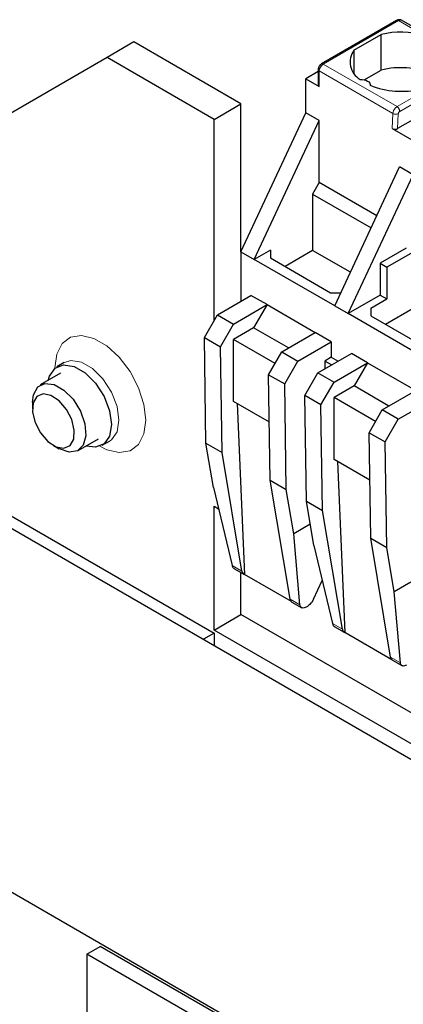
# Model space of a CAD drawing. Header units: millimetres. Extents: x 5 to 418, y 2 to 292.
# Tile 31 of 36: x 340 to 348, y 108 to 129. Entities that reach past the tile are written whole.
import ezdxf

# ---------------------------------------------------------------- set-up
doc = ezdxf.new("R2010")
doc.units = ezdxf.units.MM

msp = doc.modelspace()

# ---------------------------------------------------------------- linework, layer by layer
at = {"color": 7, "linetype": 'Continuous', "lineweight": 25}
for p, q in [((347.6237, 128.8633), (346.0344, 127.9458)), ((347.7237, 128.8653), (347.7209, 128.8668)), ((349.2818, 127.9658), (347.7237, 128.8653)), ((346.7194, 128.2325), (347.2963, 128.5656)), ((347.2963, 127.8144), (347.2963, 128.5656)), ((342.0722, 128.4071), (341.5065, 128.0806)), ((344.3349, 127.1009), (342.0722, 128.4071)), ((346.7194, 128.2325), (346.7194, 127.7492)), ((341.5065, 128.0806), (339.2438, 126.7739)), ((343.7693, 126.7743), (341.5065, 128.0806)), ((345.9661, 127.8276), (345.9661, 127.5009)), ((346.9396, 127.6085), (347.2963, 127.8144)), ((345.9661, 127.7813), (345.7067, 127.6316)), ((345.7067, 127.6316), (345.9896, 127.4683)), ((345.7067, 126.913), (345.7067, 127.6316)), ((347.0664, 127.4923), (347.0664, 127.501)), ((349.3399, 127.5573), (347.6442, 126.5784)), ((343.7693, 126.7743), (344.3349, 127.1009)), ((344.3349, 123.9803), (344.3349, 127.1009)), ((343.7693, 122.5284), (343.7693, 126.7743)), ((344.3349, 123.9803), (345.7067, 126.913)), ((345.9896, 126.7497), (345.7067, 126.913)), ((344.6178, 123.817), (345.9896, 126.7497)), ((345.9896, 125.4433), (345.9896, 126.7497)), ((347.531, 126.5784), (348.1251, 126.2355)), ((346.3148, 122.8374), (347.6866, 125.77)), ((347.9695, 125.6068), (347.6866, 125.77)), ((346.5977, 122.6741), (347.9695, 125.6068)), ((345.9896, 125.4433), (345.8482, 125.1983)), ((347.2055, 124.7414), (345.9896, 125.4433)), ((345.8482, 125.1983), (345.8482, 124.0062)), ((345.8482, 125.1983), (347.0852, 124.4842)), ((344.3349, 123.9803), (344.3349, 122.9366)), ((344.3349, 123.9803), (344.6178, 123.817)), ((344.9572, 124.013), (344.6178, 123.817)), ((344.9572, 124.013), (344.9572, 123.8497)), ((345.8482, 124.0062), (345.2672, 123.6708)), ((346.6461, 123.5455), (345.8482, 124.0062)), ((347.8281, 124.0553), (347.2765, 123.7369)), ((347.9695, 123.9737), (347.4179, 123.6553)), ((346.3148, 122.8374), (344.6178, 123.817)), ((344.9572, 123.8497), (346.23, 123.1149)), ((347.2765, 123.7369), (347.2765, 123.0659)), ((347.2765, 123.7369), (347.4179, 123.6553)), ((347.4179, 123.6553), (347.4179, 122.9843)), ((343.84, 122.6509), (344.5471, 123.0591)), ((344.8865, 122.8632), (344.5471, 123.0591)), ((346.23, 123.1149), (346.4447, 123.1149)), ((347.2765, 123.0659), (346.5977, 122.6741)), ((347.2765, 123.0659), (347.4179, 122.9843)), ((344.1794, 122.4549), (344.8865, 122.8632)), ((344.8865, 122.8632), (344.6036, 122.3733)), ((344.8865, 122.8632), (345.9047, 122.2753)), ((346.3148, 122.8374), (346.5977, 122.6741)), ((347.0785, 122.7884), (347.4179, 122.9843)), ((343.562, 122.1694), (343.84, 122.6509)), ((343.84, 122.6509), (344.1794, 122.4549)), ((348.4362, 121.6127), (346.5977, 122.6741)), ((347.0785, 122.7884), (347.0785, 122.6251)), ((347.0785, 122.6251), (348.3513, 121.8903)), ((347.9695, 122.7816), (347.3885, 122.4462)), ((343.9014, 121.9735), (344.1794, 122.4549)), ((344.6036, 122.3733), (344.1794, 122.1283)), ((345.339, 121.9487), (344.6036, 122.3733)), ((345.1976, 121.8671), (345.9047, 122.2753)), ((346.2441, 122.0794), (345.9047, 122.2753)), ((343.562, 122.1694), (343.9014, 121.9735)), ((343.596, 119.941), (343.562, 122.1694)), ((345.0562, 121.6222), (344.1794, 122.1283)), ((344.1794, 120.8219), (344.1794, 122.1283)), ((345.537, 121.6712), (346.2441, 122.0794)), ((346.2441, 122.0794), (346.2441, 121.7528)), ((343.9354, 119.7451), (343.9014, 121.9735)), ((344.9196, 121.3856), (345.1976, 121.8671)), ((345.1976, 121.8671), (345.537, 121.6712)), ((345.9613, 121.4263), (346.6684, 121.8345)), ((347.0078, 121.6385), (346.6684, 121.8345)), ((340.6043, 121.6413), (340.4487, 121.5515)), ((345.259, 121.1897), (345.537, 121.6712)), ((346.2441, 121.7528), (346.1056, 121.6728)), ((346.1056, 121.6728), (346.1056, 121.5096)), ((346.2469, 121.5912), (346.1056, 121.6728)), ((346.2441, 121.7528), (346.3855, 121.6712)), ((346.3007, 121.2303), (347.0078, 121.6385)), ((347.0078, 121.6385), (346.725, 121.1486)), ((347.0078, 121.6385), (348.026, 121.0507)), ((340.5267, 121.4164), (340.0967, 121.1681)), ((344.9196, 121.3856), (345.259, 121.1897)), ((344.9536, 119.1573), (344.9196, 121.3856)), ((345.6833, 120.9448), (345.9613, 121.4263)), ((345.9613, 121.4263), (346.3007, 121.2303)), ((345.293, 118.9614), (345.259, 121.1897)), ((346.0227, 120.7488), (346.3007, 121.2303)), ((346.725, 121.1486), (346.3007, 120.9037)), ((347.4603, 120.7241), (346.725, 121.1486)), ((347.3189, 120.6425), (348.026, 121.0507)), ((339.9309, 120.8018), (339.9309, 120.6616)), ((344.9349, 120.3857), (344.1794, 120.8219)), ((344.2529, 120.7794), (344.4101, 117.166)), ((346.0227, 120.7488), (345.6833, 120.9448)), ((345.7173, 118.7164), (345.6833, 120.9448)), ((346.0567, 118.5205), (346.0227, 120.7488)), ((347.1775, 120.3976), (346.3007, 120.9037)), ((346.3007, 119.5973), (346.3007, 120.9037)), ((347.6583, 120.4466), (348.3655, 120.8548)), ((347.0409, 120.161), (347.3189, 120.6425)), ((347.6583, 120.4466), (347.3189, 120.6425)), ((347.3804, 119.9651), (347.6583, 120.4466)), ((347.0409, 120.161), (347.3804, 119.9651)), ((347.0749, 117.9327), (347.0409, 120.161)), ((340.8966, 119.7824), (341.3267, 120.0307)), ((341.4047, 119.8956), (341.5602, 119.9854)), ((343.596, 119.941), (343.9354, 119.7451)), ((343.7523, 119.0075), (343.596, 119.941)), ((347.4143, 117.7367), (347.3804, 119.9651)), ((340.3751, 119.8922), (340.4965, 119.8221)), ((344.3554, 117.237), (343.9354, 119.7451)), ((347.0562, 119.1611), (346.3007, 119.5973)), ((346.3742, 119.5548), (346.5314, 115.9414)), ((344.9536, 119.1573), (345.293, 118.9614)), ((345.3736, 116.6492), (344.9536, 119.1573)), ((343.7523, 119.0075), (344.1468, 117.3574)), ((345.4493, 118.0278), (345.293, 118.9614)), ((345.7173, 118.7164), (346.0567, 118.5205)), ((345.8736, 117.7829), (345.7173, 118.7164)), ((339.2438, 118.5431), (343.7693, 115.9306)), ((343.7693, 118.6089), (343.8601, 118.5564)), ((343.7693, 115.996), (343.7693, 118.6089)), ((346.4767, 116.0124), (346.0567, 118.5205)), ((338.9609, 118.4452), (361.5884, 105.3827)), ((345.7988, 118.2295), (345.4493, 118.0278)), ((345.5822, 116.5288), (345.4493, 118.0278)), ((347.0749, 117.9327), (347.4143, 117.7367)), ((347.4949, 115.4246), (347.0749, 117.9327)), ((345.8736, 117.7829), (346.2681, 116.1328)), ((347.5707, 116.8032), (347.4143, 117.7367)), ((344.1837, 117.2944), (344.3947, 117.1725)), ((344.3349, 116.3225), (344.3349, 117.207)), ((345.3995, 116.5949), (344.4101, 117.166)), ((345.8659, 116.6439), (346.0505, 117.043)), ((347.9201, 117.0049), (347.5707, 116.8032)), ((347.7035, 115.3042), (347.5707, 116.8032)), ((345.4129, 116.5847), (345.624, 116.4629)), ((345.7373, 116.4951), (345.7112, 116.4801)), ((343.7693, 115.996), (344.3349, 116.3225)), ((357.3457, 108.8116), (344.3349, 116.3225)), ((357.3457, 108.1584), (343.7693, 115.996)), ((346.305, 116.0697), (346.516, 115.9479)), ((343.7693, 115.9306), (343.543, 115.8)), ((343.7693, 115.9306), (343.7693, 115.6694)), ((347.5208, 115.3703), (346.5314, 115.9414)), ((347.5342, 115.3601), (347.7453, 115.2382)), ((332.3141, 114.6081), (354.9415, 101.5455)), ((341.0823, 109.1545), (341.3651, 109.3177)), ((345.8906, 106.7052), (341.3651, 109.3177)), ((341.0823, 109.1545), (341.0823, 105.6002)), ((345.6077, 106.5419), (341.0823, 109.1545))]:
    msp.add_line(p, q, dxfattribs=at)
at = {"color": 7, "linetype": 'Continuous', "lineweight": 18}
for p, q in [((347.6637, 128.8594), (346.0744, 127.9419)), ((347.6637, 128.8594), (348.2066, 128.546)), ((347.6321, 127.0426), (346.0744, 127.9419)), ((349.2215, 127.9601), (347.6321, 127.0426)), ((349.2779, 127.8588), (347.6886, 126.9413)), ((345.9896, 127.4683), (345.9896, 127.7949)), ((345.9896, 127.7949), (347.5458, 126.8965)), ((347.5458, 126.8965), (347.531, 126.5784)), ((347.6589, 126.8931), (347.6442, 126.5784)), ((344.3554, 117.237), (344.1468, 117.3574)), ((345.3736, 116.6492), (345.5822, 116.5288)), ((346.4767, 116.0124), (346.2681, 116.1328)), ((347.4949, 115.4246), (347.7035, 115.3042))]:
    msp.add_line(p, q, dxfattribs=at)
at = {"color": 7, "linetype": 'Continuous', "lineweight": 25, "flags": 128}
for points in [[(346.8517, 127.6162), (346.8946, 127.6153), (346.9361, 127.6092), (346.9744, 127.5982), (347.0078, 127.5827), (347.0347, 127.5634), (347.0538, 127.5413), (347.0644, 127.5173), (347.0658, 127.4925)], [(340.265, 121.2653), (340.2915, 121.3572), (340.4088, 121.5243), (340.5887, 121.5947), (340.8093, 121.5601), (341.0441, 121.4245), (341.2647, 121.2045), (341.4445, 120.9264), (341.5619, 120.6238), (341.6027, 120.3333), (341.5619, 120.0899), (341.4445, 119.9228), (341.2647, 119.8524), (341.0649, 119.8796)], [(339.9309, 120.8018), (339.951, 120.9626), (340.0417, 121.1262), (340.1939, 121.2019), (340.387, 121.1794), (340.5949, 121.0619), (340.7895, 120.8651), (340.9445, 120.6157), (341.0391, 120.3473), (341.0604, 120.0962), (341.0056, 119.8963), (340.882, 119.7746), (340.7064, 119.7475), (340.5024, 119.8187), (340.4965, 119.8221)], [(339.9467, 120.7878), (339.9344, 120.5952), (339.9893, 120.3737), (340.1029, 120.157), (340.258, 119.978), (340.4309, 119.8641), (340.5953, 119.8325), (340.7262, 119.8882), (340.8036, 120.0225), (340.8158, 120.2151), (340.761, 120.4366), (340.6474, 120.6533), (340.4923, 120.8323), (340.3194, 120.9462), (340.155, 120.9778), (340.0241, 120.9221), (339.9467, 120.7878)]]:
    msp.add_lwpolyline(points, dxfattribs=at)
at = {"color": 7, "linetype": 'Continuous', "lineweight": 18, "flags": 128}
for points in [[(340.4063, 121.5302), (340.4451, 121.8197), (340.5585, 122.0409), (340.7372, 122.1759), (340.9668, 122.2138), (341.2286, 122.1514), (341.5016, 121.9938), (341.7634, 121.7539), (341.993, 121.4509), (342.1717, 121.1096), (342.2851, 120.7575), (342.3239, 120.4231), (342.2851, 120.1336), (342.1717, 119.9124), (341.993, 119.7774), (341.7634, 119.7395), (341.5016, 119.8019), (341.3581, 119.8735)], [(340.605, 121.6417), (340.7443, 121.6845), (340.9649, 121.6499), (341.1996, 121.5143), (341.4203, 121.2943), (341.6001, 121.0162), (341.7175, 120.7136), (341.7582, 120.4231), (341.7175, 120.1797), (341.6001, 120.0126), (341.5559, 119.983)]]:
    msp.add_lwpolyline(points, dxfattribs=at)
at = {"color": 7, "linetype": 'Continuous', "lineweight": 18}
for centre, radius, start, end in [((347.6403, 128.8266), 0.0402, 54.38242, 114.30712), ((347.6993, 128.8091), 0.0616, 69.54035, 125.3164), ((346.0044, 127.8303), 0.0383, 184.029, 247.26371), ((346.1738, 127.7865), 0.1844, 122.60548, 177.39452), ((346.051, 127.9092), 0.0402, 54.38302, 114.30029), ((347.6054, 126.998), 0.1177, 239.57679, 297.00451)]:
    msp.add_arc(centre, radius, start, end, dxfattribs=at)
at = {"color": 7, "linetype": 'Continuous', "lineweight": 25}
for centre, radius, start, end in [((347.7139, 126.814), 1.8007, 74.1203, 103.4118), ((347.0664, 127.9847), 0.4265, 144.4624, 239.77495), ((347.7113, 126.1163), 1.7481, 68.0778, 103.73614), ((346.0062, 127.5049), 0.0402, 185.6948, 245.62534), ((347.7185, 129.1142), 1.7481, 248.0778, 283.73614), ((344.437, 117.2433), 0.0818, 184.44574, 250.85107), ((345.4588, 116.6569), 0.0855, 185.17353, 237.54852), ((346.5583, 116.0187), 0.0818, 184.44574, 250.85107), ((347.5801, 115.4323), 0.0855, 185.17353, 237.54852)]:
    msp.add_arc(centre, radius, start, end, dxfattribs=at)
msp.add_ellipse((347.5876, 126.6111), major_axis=(0.0801, -0.0001), ratio=0.5772866, start_param=3.928362, end_param=5.4991583, dxfattribs=at)
for points, knots in [([(347.7214, 128.8665), (347.7136, 128.8699), (347.6982, 128.8766), (347.672, 128.8783), (347.6462, 128.8743), (347.6311, 128.8669), (347.6237, 128.8633)], [0, 0, 0, 0, 0.26076134, 0.51931612, 0.76783571, 1, 1, 1, 1]), ([(346.0344, 127.9458), (346.0244, 127.9388), (346.0028, 127.9236), (345.9782, 127.8869), (345.967, 127.8527), (345.9663, 127.8321), (345.9661, 127.8276)], [0, 0, 0, 0, 0.2600325, 0.5605831, 0.9017169, 1, 1, 1, 1]), ([(344.1468, 117.3574), (344.1499, 117.3474), (344.156, 117.3279), (344.171, 117.3037), (344.1862, 117.2961), (344.194, 117.2921)], [0, 0, 0, 0, 0.3367361, 0.6588764, 1, 1, 1, 1]), ([(345.8659, 116.6439), (345.8574, 116.6274), (345.8407, 116.5952), (345.8074, 116.5526), (345.7723, 116.5179), (345.7487, 116.5026), (345.7373, 116.4951)], [0, 0, 0, 0, 0.2694601, 0.5258976, 0.7693827, 1, 1, 1, 1]), ([(345.7112, 116.4801), (345.6974, 116.4734), (345.6681, 116.4591), (345.6276, 116.4587), (345.6008, 116.476), (345.5864, 116.5018), (345.5836, 116.5196), (345.5822, 116.5288)], [0, 0, 0, 0, 0.2118548, 0.4488692, 0.7110968, 0.8523484, 1, 1, 1, 1]), ([(346.2681, 116.1328), (346.2712, 116.1228), (346.2773, 116.1033), (346.2923, 116.0791), (346.3075, 116.0714), (346.3154, 116.0675)], [0, 0, 0, 0, 0.3367361, 0.6588764, 1, 1, 1, 1]), ([(347.8326, 115.2555), (347.8187, 115.2488), (347.7895, 115.2345), (347.7489, 115.2341), (347.7221, 115.2514), (347.7078, 115.2772), (347.7049, 115.295), (347.7035, 115.3042)], [0, 0, 0, 0, 0.2118548, 0.4488692, 0.7110968, 0.8523484, 1, 1, 1, 1])]:
    msp.add_open_spline(points, degree=3, knots=knots, dxfattribs=at)
at = {"color": 7, "linetype": 'Continuous', "lineweight": 18}
for points, knots in [([(347.5458, 126.8965), (347.5464, 126.9047), (347.5476, 126.9205), (347.555, 126.9457), (347.5654, 126.9692), (347.5815, 126.9962), (347.6041, 127.0236), (347.6233, 127.0366), (347.6321, 127.0426)], [0, 0, 0, 0, 0.1549979, 0.3014927, 0.4394783, 0.5689488, 0.8013491, 1, 1, 1, 1]), ([(347.6886, 126.9413), (347.6866, 126.9399), (347.6825, 126.9374), (347.6766, 126.9318), (347.6712, 126.9253), (347.6656, 126.9164), (347.6603, 126.905), (347.6594, 126.8971), (347.6589, 126.8931)], [0, 0, 0, 0, 0.1395206, 0.2731118, 0.4075082, 0.5493296, 0.7731993, 1, 1, 1, 1])]:
    msp.add_open_spline(points, degree=3, knots=knots, dxfattribs=at)
msp.add_open_spline([(347.6886, 126.9413), (347.6886, 126.9457), (347.6886, 126.9546), (347.6856, 126.9692), (347.6805, 126.9841), (347.6735, 126.9987), (347.6647, 127.0125), (347.6546, 127.0247), (347.6436, 127.0352), (347.636, 127.0402), (347.6321, 127.0426)], degree=3, dxfattribs=at)

doc.saveas('drawing.dxf')
